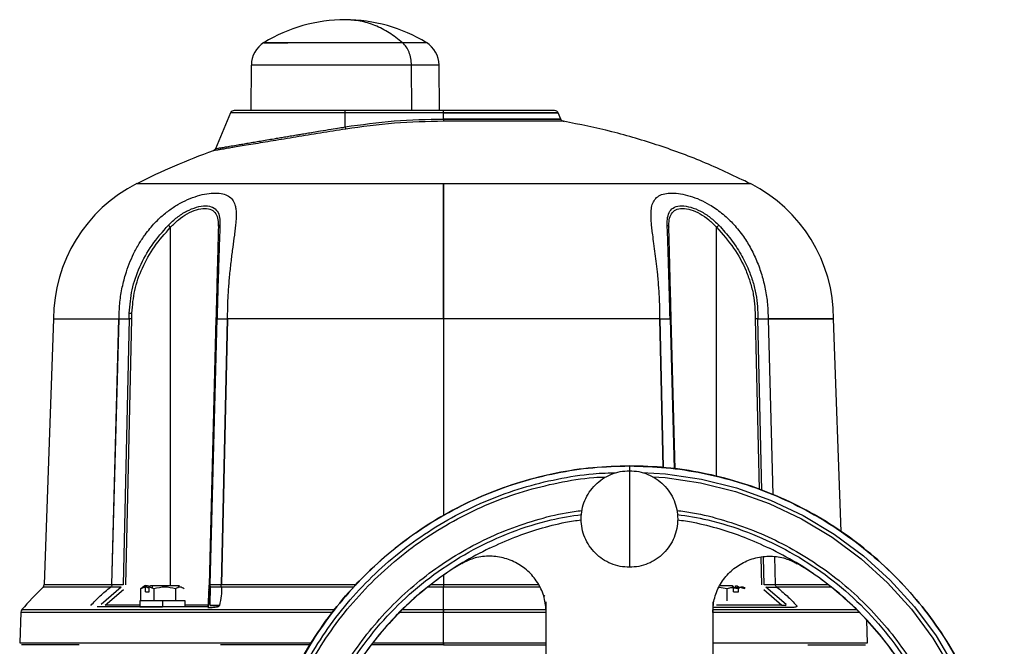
# Model space of a CAD drawing. Header units: millimetres. Extents: x 382 to 2568, y 89 to 1789.
# Tile 11 of 41: x 421 to 681, y 1203 to 1368. Entities that reach past the tile are written whole.
import ezdxf

# ---------------------------------------------------------------- set-up
doc = ezdxf.new("R2010")
doc.units = ezdxf.units.MM

msp = doc.modelspace()

# ---------------------------------------------------------------- linework, layer by layer
at = {"color": 7, "linetype": 'Continuous', "lineweight": 25}
for p, q in [((482.05, 1356.51), (481.94, 1344.47)), ((531.73, 1344.47), (531.63, 1356.51)), ((476.58, 1343.87), (472.57, 1334.42)), ((532.84, 1344.47), (506.84, 1344.47)), ((506.84, 1340.19), (506.84, 1343.86)), ((532.84, 1343.86), (506.84, 1343.86)), ((532.84, 1342.25), (532.84, 1343.86)), ((563.78, 1342.25), (563.1, 1343.87)), ((449.79, 1289.48), (449.79, 1291.05)), ((450.5, 1289.48), (450.5, 1291.04)), ((592.68, 1289.48), (592.64, 1291.05)), ((592.97, 1289.48), (592.93, 1291.04)), ((429.8, 1289.48), (427.35, 1219.37)), ((445.18, 1219.37), (447.08, 1289.48)), ((445.24, 1219.37), (447.14, 1289.48)), ((447.11, 1289.41), (447.11, 1289.46)), ((447.11, 1289.46), (447.13, 1289.46)), ((447.13, 1289.46), (447.11, 1289.41)), ((447.14, 1289.48), (449.79, 1289.48)), ((449.79, 1289.48), (448.16, 1219.32)), ((448.87, 1219.31), (450.5, 1289.48)), ((472.7, 1289.48), (470.87, 1219.31)), ((471.16, 1219.32), (473, 1289.48)), ((473, 1289.48), (475.65, 1289.48)), ((475.65, 1289.48), (474.08, 1219.37)), ((475.72, 1289.48), (474.16, 1219.37)), ((475.68, 1289.41), (475.66, 1289.46)), ((475.68, 1289.46), (475.66, 1289.46)), ((475.68, 1289.46), (475.68, 1289.41)), ((590, 1289.41), (590, 1289.46)), ((590.01, 1289.46), (590, 1289.41)), ((590.01, 1289.46), (590, 1289.46)), ((590.03, 1289.48), (592.68, 1289.48)), ((594.01, 1249.87), (592.97, 1289.48)), ((615.89, 1289.48), (618.53, 1289.48)), ((618.54, 1289.41), (619.79, 1243.17)), ((637.84, 1233.35), (635.88, 1289.48)), ((581.94, 1250.67), (581.94, 1250.7)), ((581.94, 1250.67), (581.94, 1249.09)), ((537.09, 1224.64), (539.58, 1226.11)), ((620.24, 1226.74), (620.44, 1219.37)), ((624.3, 1226.11), (626.79, 1224.64)), ((609, 1223.13), (609.2, 1223.29)), ((447.7, 1218.71), (442.34, 1214.09)), ((443.45, 1213.96), (448.24, 1218.09)), ((447.7, 1218.71), (444.89, 1218.71)), ((448.16, 1219.32), (445.24, 1219.32)), ((452.86, 1218.32), (454.11, 1218.73)), ((453.15, 1218.43), (452.86, 1218.32)), ((452.86, 1215.07), (452.86, 1218.32)), ((454.13, 1219.08), (453.11, 1218.49)), ((455.14, 1218.32), (454.06, 1218.74)), ((454.11, 1218.73), (454.58, 1219.07)), ((454.11, 1217.47), (454.11, 1218.73)), ((454.11, 1217.47), (455.06, 1217.47)), ((454.58, 1219.07), (454.97, 1219.07)), ((454.97, 1219.07), (454.97, 1218.57)), ((455.54, 1219.07), (455.06, 1218.73)), ((455.06, 1217.47), (455.06, 1218.73)), ((455.06, 1218.73), (456.31, 1218.32)), ((455.93, 1218.57), (455.93, 1219.07)), ((456.31, 1218.32), (456.31, 1215.07)), ((462.04, 1218.32), (462.04, 1215.07)), ((470.84, 1218.09), (470.73, 1213.96)), ((470.73, 1213.96), (470.83, 1217.74)), ((474.09, 1219.32), (471.16, 1219.32)), ((471.17, 1214.09), (471.29, 1218.71)), ((474.1, 1218.71), (471.29, 1218.71)), ((532.84, 1212.74), (532.84, 1218.69)), ((605.65, 1218.68), (607.76, 1218.32)), ((607.76, 1218.32), (609.43, 1218.73)), ((607.76, 1215.07), (607.76, 1218.32)), ((608.78, 1218.57), (610.07, 1218.57)), ((609.43, 1218.73), (609.07, 1219.07)), ((609.43, 1217.47), (609.43, 1218.73)), ((609.43, 1218.49), (610.53, 1218.32)), ((609.43, 1217.47), (610.71, 1217.47)), ((610.07, 1218.57), (610.07, 1219.07)), ((610.07, 1219.07), (610.36, 1219.07)), ((610.36, 1219.07), (610.71, 1218.73)), ((610.71, 1217.47), (610.71, 1218.73)), ((610.71, 1218.73), (612.39, 1218.32)), ((617.44, 1218.09), (622.23, 1213.96)), ((620.44, 1219.32), (617.51, 1219.32)), ((623.34, 1214.09), (617.98, 1218.71)), ((617.98, 1218.71), (620.79, 1218.71)), ((452.59, 1215.07), (452.59, 1213.47)), ((456.31, 1215.07), (452.86, 1215.07)), ((462.04, 1215.07), (456.31, 1215.07)), ((458.59, 1215.07), (458.59, 1213.47)), ((464.33, 1215.07), (462.04, 1215.07)), ((464.59, 1213.47), (464.59, 1215.07)), ((421.14, 1212.11), (420.86, 1203.98)), ((470.73, 1213.96), (470.82, 1213.8)), ((473.54, 1213.83), (471.13, 1213.83)), ((471.13, 1213.83), (473.54, 1213.83)), ((532.84, 1203.99), (532.84, 1212.1)), ((622.23, 1213.96), (604.96, 1213.96)), ((622.23, 1213.96), (623.08, 1213.8)), ((623.08, 1213.8), (622.23, 1213.96)), ((644.82, 1203.98), (644.61, 1209.92))]:
    msp.add_line(p, q, dxfattribs=at)
at = {"color": 8, "linetype": 'Continuous', "lineweight": 25}
for p, q in [((524.44, 1344.47), (524.37, 1356.51)), ((460.71, 1219.07), (460.71, 1313.68)), ((604.96, 1247.87), (604.96, 1313.68)), ((532.84, 1289.48), (532.84, 1237.55)), ((590.83, 1250.26), (589.96, 1289.48)), ((590.91, 1250.26), (590.03, 1289.48)), ((592.68, 1289.48), (593.72, 1249.91)), ((615.18, 1289.48), (616.22, 1244.45)), ((616.94, 1244.2), (615.89, 1289.48)), ((616.64, 1226.56), (616.81, 1219.31)), ((617.51, 1219.32), (617.35, 1226.55)), ((532.84, 1221.82), (532.84, 1219.37)), ((532.84, 1218.69), (528.72, 1218.69)), ((529.61, 1219.37), (532.84, 1219.37)), ((609.76, 1219.07), (610.02, 1218.82)), ((610.28, 1218.57), (610.53, 1218.32)), ((452.59, 1213.96), (443.45, 1213.96))]:
    msp.add_line(p, q, dxfattribs=at)
at = {"color": 8, "linetype": 'Continuous', "lineweight": 25, "flags": 128}
for points in [[(585.26, 1248.92), (591.49, 1248.62), (600.94, 1247.21), (610.22, 1244.89), (619.22, 1241.67), (627.86, 1237.58), (636.06, 1232.67), (643.74, 1226.97), (650.82, 1220.55), (657.24, 1213.47), (662.94, 1205.79), (667.85, 1197.59)], [(588.05, 1247.79), (591.39, 1247.63), (600.75, 1246.24), (609.93, 1243.94), (618.84, 1240.75), (627.39, 1236.7), (635.51, 1231.84), (643.11, 1226.2), (650.12, 1219.85), (656.47, 1212.84), (662.11, 1205.24), (666.97, 1197.12)]]:
    msp.add_lwpolyline(points, dxfattribs=at)
at = {"color": 7, "linetype": 'Continuous', "lineweight": 25}
for centre, radius, start, end in [((506.84, 1327.47), 41, 90.0235, 121.5492), ((506.84, 1327.47), 41, 58.4507, 90.0235), ((489.05, 1356.45), 7, 121.5506, 179.5217), ((524.63, 1356.45), 7, 0.5144, 58.4494), ((477.5, 1343.47), 1, 90, 157.0178), ((562.18, 1343.47), 1, 23.0194, 90), ((564.7, 1342.64), 1, 202.9831, 270), ((469.8, 1289.48), 40, 116.7611, 180), ((595.88, 1289.48), 40, 0, 63.2389), ((525.65, 1119.3), 140, 134.7671, 138.131), ((426.35, 1219.4), 1, 314.7325, 358.0021), ((422.14, 1212.07), 1, 138.1089, 178)]:
    msp.add_arc(centre, radius, start, end, dxfattribs=at)
for points in [[(522.01, 1362.41), (520.85, 1363.33), (518.52, 1365.17), (514.74, 1367.03), (510.83, 1368.25), (508.17, 1368.4), (506.84, 1368.47)], [(522.01, 1362.41), (520.96, 1362.41), (518.86, 1362.41), (515.1, 1362.41), (511.05, 1362.41), (506.84, 1362.41), (502.63, 1362.41), (498.58, 1362.41), (494.84, 1362.41), (491.57, 1362.41), (488.89, 1362.41), (486.89, 1362.41), (485.66, 1362.41), (485.25, 1362.41), (485.66, 1362.41), (486.9, 1362.41), (488.86, 1362.41), (490.73, 1362.41), (491.67, 1362.41)], [(524.37, 1356.51), (524.33, 1357.1), (524.27, 1358.28), (523.77, 1359.92), (523.03, 1361.37), (522.35, 1362.06), (522.01, 1362.41)], [(506.84, 1344.47), (504.92, 1344.47), (501.08, 1344.47), (495.54, 1344.47), (490.43, 1344.47), (485.96, 1344.47), (482.28, 1344.47), (479.57, 1344.47), (477.83, 1344.47), (477.61, 1344.47), (477.5, 1344.47)], [(506.84, 1343.86), (506.84, 1343.95), (506.84, 1344.12), (506.84, 1344.32), (506.84, 1344.45), (506.84, 1344.46), (506.84, 1344.47)], [(506.84, 1340.19), (511.15, 1340.79), (519.77, 1341.99), (528.48, 1342.17), (532.84, 1342.25)], [(562.18, 1344.47), (562.07, 1344.47), (561.85, 1344.47), (560.11, 1344.47), (557.39, 1344.47), (553.72, 1344.47), (549.24, 1344.47), (544.14, 1344.47), (538.6, 1344.47), (534.76, 1344.47), (532.84, 1344.47)], [(532.84, 1343.86), (532.84, 1343.95), (532.84, 1344.12), (532.84, 1344.32), (532.84, 1344.45), (532.84, 1344.46), (532.84, 1344.47)], [(532.84, 1343.86), (534.82, 1343.86), (538.78, 1343.86), (544.49, 1343.86), (549.76, 1343.86), (554.37, 1343.86), (558.16, 1343.86), (560.97, 1343.86), (562.71, 1343.86), (563.29, 1343.86), (562.71, 1343.86), (560.97, 1343.86), (558.16, 1343.86), (554.37, 1343.86), (549.76, 1343.86), (544.49, 1343.86), (538.78, 1343.86), (534.82, 1343.86), (532.84, 1343.86)], [(532.84, 1342.25), (532.84, 1342.18), (532.84, 1342.03), (532.84, 1341.86), (532.84, 1341.72), (532.84, 1341.68), (532.84, 1341.66)], [(532.84, 1342.25), (534.86, 1342.25), (538.91, 1342.25), (544.76, 1342.25), (550.14, 1342.25), (554.86, 1342.25), (558.73, 1342.25), (561.61, 1342.25), (563.38, 1342.25), (563.98, 1342.25), (563.38, 1342.25), (561.61, 1342.25), (558.73, 1342.25), (554.86, 1342.25), (550.14, 1342.25), (544.76, 1342.25), (538.91, 1342.25), (534.86, 1342.25), (532.84, 1342.25)], [(506.84, 1340.19), (506.85, 1340.11), (506.88, 1339.97), (506.92, 1339.79), (506.96, 1339.66), (506.97, 1339.62), (506.98, 1339.6)], [(532.84, 1341.66), (528.51, 1341.57), (519.84, 1341.4), (511.27, 1340.2), (506.98, 1339.6)], [(564.52, 1341.66), (564.41, 1341.66), (564.17, 1341.66), (562.29, 1341.66), (559.36, 1341.66), (555.39, 1341.66), (550.56, 1341.66), (545.04, 1341.66), (539.06, 1341.66), (534.91, 1341.66), (532.84, 1341.66)], [(613.89, 1325.19), (609.96, 1327.07), (602.11, 1330.83), (589.85, 1335.35), (577.33, 1339.1), (568.79, 1340.81), (564.52, 1341.66)], [(471.99, 1333.87), (468.56, 1332.58), (461.69, 1330), (455.09, 1326.79), (451.79, 1325.19)], [(532.84, 1325.19), (529.3, 1325.19), (522.23, 1325.19), (511.8, 1325.19), (501.73, 1325.19), (492.2, 1325.19), (483.36, 1325.19), (475.37, 1325.19), (468.35, 1325.19), (462.45, 1325.19), (457.74, 1325.19), (454.34, 1325.19), (452.19, 1325.19), (451.92, 1325.19), (451.79, 1325.19)], [(532.84, 1325.19), (532.84, 1324.3), (532.84, 1322.51), (532.84, 1319.02), (532.84, 1315.02), (532.84, 1310.51), (532.84, 1305.61), (532.84, 1300.41), (532.84, 1294.99), (532.84, 1291.32), (532.84, 1289.48)], [(613.89, 1325.19), (613.75, 1325.19), (613.49, 1325.19), (611.33, 1325.19), (607.94, 1325.19), (603.23, 1325.19), (597.32, 1325.19), (590.31, 1325.19), (582.32, 1325.19), (573.48, 1325.19), (563.94, 1325.19), (553.88, 1325.19), (543.45, 1325.19), (536.38, 1325.19), (532.84, 1325.19)], [(532.84, 1289.48), (532.84, 1291.32), (532.84, 1294.99), (532.84, 1300.41), (532.84, 1305.61), (532.84, 1310.51), (532.84, 1315.02), (532.84, 1319.02), (532.84, 1322.51), (532.84, 1324.3), (532.84, 1325.19)], [(429.8, 1289.48), (429.9, 1289.48), (430.09, 1289.48), (431.62, 1289.48), (434.05, 1289.48), (437.46, 1289.48), (441.73, 1289.48), (445.3, 1289.48), (447.08, 1289.48)], [(450.5, 1289.48), (450.43, 1289.48), (450.3, 1289.48), (450.11, 1289.48), (449.94, 1289.48), (449.84, 1289.48), (449.79, 1289.48)], [(473, 1289.48), (472.95, 1289.48), (472.87, 1289.48), (472.78, 1289.48), (472.72, 1289.48), (472.71, 1289.48), (472.7, 1289.48)], [(532.84, 1289.48), (529.48, 1289.48), (522.75, 1289.48), (512.76, 1289.48), (502.95, 1289.48), (493.45, 1289.48), (484.28, 1289.48), (478.57, 1289.48), (475.72, 1289.48)], [(589.96, 1289.48), (587.1, 1289.48), (581.4, 1289.48), (572.23, 1289.48), (562.73, 1289.48), (552.92, 1289.48), (542.93, 1289.48), (536.2, 1289.48), (532.84, 1289.48)], [(592.97, 1289.48), (592.97, 1289.48), (592.96, 1289.48), (592.9, 1289.48), (592.81, 1289.48), (592.72, 1289.48), (592.68, 1289.48)], [(615.89, 1289.48), (615.84, 1289.48), (615.74, 1289.48), (615.56, 1289.48), (615.38, 1289.48), (615.24, 1289.48), (615.18, 1289.48)], [(618.6, 1289.48), (620.38, 1289.48), (623.95, 1289.48), (628.22, 1289.48), (631.62, 1289.48), (634.07, 1289.48), (635.55, 1289.48), (636.04, 1289.48), (635.55, 1289.48), (634.07, 1289.48), (631.62, 1289.48), (628.22, 1289.48), (623.95, 1289.48), (620.38, 1289.48), (618.6, 1289.48)], [(581.94, 1052.65), (578.7, 1052.74), (572.22, 1052.92), (562.59, 1054.4), (553.15, 1056.75), (543.98, 1060.04), (535.18, 1064.2), (526.84, 1069.2), (519.02, 1075), (511.81, 1081.54), (505.27, 1088.75), (499.47, 1096.57), (494.47, 1104.92), (490.3, 1113.71), (487.03, 1122.88), (484.66, 1132.32), (483.23, 1141.95), (482.75, 1151.67), (483.23, 1161.39), (484.66, 1171.02), (487.03, 1180.46), (490.3, 1189.63), (494.47, 1198.43), (499.47, 1206.77), (505.27, 1214.59), (511.81, 1221.81), (519.02, 1228.34), (526.84, 1234.14), (535.18, 1239.14), (543.98, 1243.3), (553.15, 1246.59), (562.59, 1248.94), (572.22, 1250.42), (578.7, 1250.6), (581.94, 1250.7)], [(581.94, 1250.67), (578.7, 1250.58), (572.22, 1250.4), (562.59, 1248.91), (553.15, 1246.56), (543.99, 1243.28), (535.2, 1239.12), (526.85, 1234.12), (519.03, 1228.32), (511.82, 1221.79), (505.29, 1214.58), (499.49, 1206.76), (494.49, 1198.41), (490.33, 1189.62), (487.05, 1180.46), (484.69, 1171.02), (483.26, 1161.39), (482.78, 1151.67), (483.26, 1141.95), (484.69, 1132.33), (487.05, 1122.89), (490.33, 1113.72), (494.49, 1104.93), (499.49, 1096.58), (505.29, 1088.77), (511.82, 1081.55), (519.03, 1075.02), (526.85, 1069.22), (535.2, 1064.22), (543.99, 1060.06), (553.15, 1056.78), (562.59, 1054.43), (572.22, 1052.95), (578.7, 1052.76), (581.94, 1052.67)], [(581.94, 1223.92), (581.1, 1223.97), (579.44, 1224.06), (577.03, 1224.82), (574.81, 1226), (572.87, 1227.6), (571.27, 1229.54), (570.08, 1231.76), (569.35, 1234.17), (569.11, 1236.67), (569.35, 1239.17), (570.08, 1241.58), (571.27, 1243.8), (572.87, 1245.74), (574.81, 1247.34), (577.03, 1248.52), (579.44, 1249.28), (581.1, 1249.37), (581.94, 1249.42)], [(581.94, 1052.65), (585.18, 1052.74), (591.66, 1052.92), (601.29, 1054.4), (610.73, 1056.75), (619.9, 1060.04), (628.69, 1064.2), (637.04, 1069.2), (644.86, 1075), (652.07, 1081.54), (658.61, 1088.75), (664.41, 1096.57), (669.41, 1104.92), (673.57, 1113.71), (676.85, 1122.88), (679.22, 1132.32), (680.65, 1141.95), (681.12, 1151.67), (680.65, 1161.39), (679.22, 1171.02), (676.85, 1180.46), (673.57, 1189.63), (669.41, 1198.43), (664.41, 1206.77), (658.61, 1214.59), (652.07, 1221.81), (644.86, 1228.34), (637.04, 1234.14), (628.69, 1239.14), (619.9, 1243.3), (610.73, 1246.59), (601.29, 1248.94), (591.66, 1250.42), (585.18, 1250.6), (581.94, 1250.7)], [(581.94, 1250.67), (585.18, 1250.58), (591.66, 1250.4), (601.28, 1248.91), (610.72, 1246.56), (619.89, 1243.28), (628.68, 1239.12), (637.03, 1234.12), (644.85, 1228.32), (652.06, 1221.79), (658.59, 1214.58), (664.39, 1206.76), (669.39, 1198.41), (673.55, 1189.62), (676.83, 1180.46), (679.19, 1171.02), (680.62, 1161.39), (681.1, 1151.67), (680.62, 1141.95), (679.19, 1132.33), (676.83, 1122.89), (673.55, 1113.72), (669.39, 1104.93), (664.39, 1096.58), (658.59, 1088.77), (652.06, 1081.55), (644.85, 1075.02), (637.03, 1069.22), (628.68, 1064.22), (619.89, 1060.06), (610.72, 1056.78), (601.28, 1054.43), (591.66, 1052.95), (585.18, 1052.76), (581.94, 1052.67)], [(581.94, 1249.42), (582.77, 1249.37), (584.44, 1249.28), (586.85, 1248.52), (589.07, 1247.34), (591.01, 1245.74), (592.61, 1243.8), (593.79, 1241.58), (594.52, 1239.17), (594.77, 1236.67), (594.52, 1234.17), (593.79, 1231.76), (592.61, 1229.54), (591.01, 1227.6), (589.07, 1226), (586.85, 1224.82), (584.44, 1224.06), (582.77, 1223.97), (581.94, 1223.92)], [(581.94, 1249.42), (581.94, 1248.41), (581.94, 1246.4), (581.94, 1243.21), (581.94, 1239.96), (581.94, 1237.77), (581.94, 1236.67)], [(581.94, 1236.67), (581.94, 1235.57), (581.94, 1233.38), (581.94, 1230.13), (581.94, 1226.95), (581.94, 1224.93), (581.94, 1223.92)], [(544.96, 1228.95), (542.57, 1227.73), (537.81, 1225.29), (531.14, 1220.8), (524.88, 1215.75), (519.14, 1210.13), (513.95, 1204), (509.35, 1197.41), (505.39, 1190.41), (502.1, 1183.08), (499.51, 1175.47), (497.65, 1167.66), (496.52, 1159.7), (496.14, 1151.67), (496.52, 1143.64), (497.65, 1135.69), (499.51, 1127.87), (502.1, 1120.26), (505.39, 1112.93), (509.35, 1105.94), (513.95, 1099.34), (519.14, 1093.21), (524.88, 1087.59), (531.14, 1082.54), (537.81, 1078.06), (542.57, 1075.61), (544.96, 1074.39)], [(618.92, 1074.39), (621.31, 1075.61), (626.07, 1078.06), (632.74, 1082.54), (638.99, 1087.59), (644.74, 1093.21), (649.93, 1099.34), (654.53, 1105.94), (658.49, 1112.93), (661.78, 1120.26), (664.37, 1127.87), (666.23, 1135.69), (667.36, 1143.64), (667.74, 1151.67), (667.36, 1159.7), (666.23, 1167.66), (664.37, 1175.47), (661.78, 1183.08), (658.49, 1190.41), (654.53, 1197.41), (649.93, 1204), (644.74, 1210.13), (638.99, 1215.75), (632.74, 1220.8), (626.07, 1225.29), (621.31, 1227.73), (618.92, 1228.95)], [(539.58, 1226.11), (537.44, 1224.81), (533.14, 1222.23), (527.17, 1217.64), (521.59, 1212.6), (516.48, 1207.07), (511.87, 1201.12), (507.81, 1194.78), (504.31, 1188.12), (501.42, 1181.17), (499.14, 1174), (497.5, 1166.65), (496.51, 1159.19), (496.18, 1151.67), (496.51, 1144.15), (497.5, 1136.69), (499.14, 1129.35), (501.42, 1122.17), (504.31, 1115.23), (507.81, 1108.56), (511.87, 1102.23), (516.48, 1096.27), (521.59, 1090.75), (527.17, 1085.7), (533.14, 1081.12), (537.44, 1078.53), (539.58, 1077.23)], [(624.3, 1077.23), (626.44, 1078.53), (630.74, 1081.12), (636.71, 1085.7), (642.29, 1090.75), (647.4, 1096.27), (652.01, 1102.23), (656.07, 1108.56), (659.57, 1115.23), (662.46, 1122.17), (664.74, 1129.35), (666.38, 1136.69), (667.36, 1144.15), (667.69, 1151.67), (667.36, 1159.19), (666.38, 1166.65), (664.74, 1174), (662.46, 1181.17), (659.57, 1188.12), (656.07, 1194.78), (652.01, 1201.12), (647.4, 1207.07), (642.29, 1212.6), (636.71, 1217.64), (630.74, 1222.23), (626.44, 1224.81), (624.3, 1226.11)], [(462.6, 1219.07), (462.78, 1219.07), (463.15, 1219.07), (463.03, 1219.07), (462.41, 1219.07), (461.32, 1219.07), (459.91, 1219.07), (458.35, 1219.07), (456.79, 1219.07), (455.96, 1219.07), (455.54, 1219.07)], [(470.84, 1218.09), (470.84, 1218.15), (470.86, 1218.28), (470.95, 1218.45), (471.1, 1218.6), (471.23, 1218.67), (471.29, 1218.71)], [(470.87, 1219.31), (470.87, 1219.31), (470.88, 1219.31), (470.94, 1219.31), (471.03, 1219.32), (471.12, 1219.32), (471.16, 1219.32)], [(532.84, 1219.37), (532.84, 1219.31), (532.84, 1219.18), (532.84, 1219), (532.84, 1218.83), (532.84, 1218.74), (532.84, 1218.69)], [(458.59, 1215.07), (457.81, 1215.07), (456.23, 1215.07), (454.25, 1215.07), (452.86, 1215.07), (452.68, 1215.07), (452.59, 1215.07)], [(464.59, 1215.07), (464.5, 1215.07), (464.32, 1215.07), (462.94, 1215.07), (460.95, 1215.07), (459.38, 1215.07), (458.59, 1215.07)], [(470.78, 1213.47), (467.95, 1213.47), (462.27, 1213.47), (454.56, 1213.47), (447.45, 1213.47), (443.38, 1213.47), (441.34, 1213.47)], [(452.59, 1213.47), (452.68, 1213.47), (452.86, 1213.47), (454.25, 1213.47), (456.23, 1213.47), (457.81, 1213.47), (458.59, 1213.47)], [(532.84, 1212.1), (532.84, 1212.22), (532.84, 1212.45), (532.84, 1212.64), (532.84, 1212.74)], [(532.84, 1212.74), (532.84, 1212.64), (532.84, 1212.45), (532.84, 1212.22), (532.84, 1212.1)], [(623.34, 1214.09), (623.3, 1214.05), (623.23, 1213.97), (623.13, 1213.85), (623.08, 1213.8)], [(559.94, 1171.67), (559.94, 1176.17), (559.94, 1185.17), (559.94, 1198.63), (559.94, 1207.55), (559.94, 1212.01)], [(603.94, 1212.01), (603.94, 1207.55), (603.94, 1198.63), (603.94, 1185.17), (603.94, 1176.17), (603.94, 1171.67)], [(532.84, 1203.99), (532.84, 1203.95), (532.84, 1203.89), (532.84, 1203.79), (532.84, 1203.7), (532.84, 1203.62), (532.84, 1203.56), (532.84, 1203.51), (532.84, 1203.48), (532.84, 1203.47), (532.84, 1203.47)], [(532.84, 1203.47), (532.84, 1203.47), (532.84, 1203.48), (532.84, 1203.51), (532.84, 1203.56), (532.84, 1203.62), (532.84, 1203.7), (532.84, 1203.79), (532.84, 1203.89), (532.84, 1203.95), (532.84, 1203.99)]]:
    msp.add_open_spline(points, degree=3, dxfattribs=at)
at = {"color": 8, "linetype": 'Continuous', "lineweight": 25}
for points in [[(528.29, 1362.41), (528.21, 1362.41), (528.05, 1362.41), (526.77, 1362.41), (524.82, 1362.41), (522.95, 1362.41), (522.01, 1362.41)], [(524.37, 1356.51), (523.16, 1356.51), (520.73, 1356.51), (516.38, 1356.51), (511.71, 1356.51), (506.84, 1356.51), (501.97, 1356.51), (497.29, 1356.51), (492.98, 1356.51), (489.2, 1356.51), (486.09, 1356.51), (483.8, 1356.51), (482.33, 1356.51), (482.14, 1356.51), (482.05, 1356.51)], [(531.63, 1356.51), (531.54, 1356.51), (531.35, 1356.51), (529.87, 1356.51), (527.62, 1356.51), (525.45, 1356.51), (524.37, 1356.51)], [(506.84, 1343.86), (504.86, 1343.86), (500.9, 1343.86), (495.19, 1343.86), (489.92, 1343.86), (485.31, 1343.86), (481.51, 1343.86), (478.72, 1343.86), (476.92, 1343.86), (476.69, 1343.86), (476.58, 1343.86)]]:
    msp.add_open_spline(points, degree=3, dxfattribs=at)
at = {"color": 7, "linetype": 'Continuous', "lineweight": 25}
for points, knots in [([(506.98, 1339.6), (504.75, 1339.24), (500.3, 1338.53), (493.77, 1337.47), (488.72, 1336.64), (485.02, 1336.04), (482.45, 1335.61), (480.11, 1335.23), (478.02, 1334.88), (476.2, 1334.58), (474.69, 1334.33), (473.5, 1334.13), (472.64, 1333.98), (472.09, 1333.89), (472.03, 1333.88), (471.99, 1333.87)], [0, 0, 0, 0, 0.125386, 0.250221, 0.375208, 0.437522, 0.499819, 0.562438, 0.625062, 0.687482, 0.749924, 0.812331, 0.874763, 0.937376, 1, 1, 1, 1]), ([(472.58, 1334.43), (472.54, 1334.36), (472.48, 1334.24), (472.35, 1334.08), (472.18, 1333.96), (472.06, 1333.9), (471.99, 1333.87)], [0, 0, 0, 0, 0.247325, 0.5, 0.752675, 1, 1, 1, 1]), ([(447.11, 1289.46), (447.14, 1290.79), (447.21, 1293.45), (447.81, 1297.38), (448.68, 1300.92), (449.75, 1304), (450.95, 1306.74), (452.34, 1309.3), (453.81, 1311.53), (455.22, 1313.34), (456.53, 1314.82), (458.17, 1316.45), (460.18, 1318.11), (462.65, 1319.75), (465.22, 1321.06), (467.85, 1322.02), (470.35, 1322.59), (472.62, 1322.77), (474.55, 1322.57), (476.08, 1321.99), (477.15, 1321.02), (477.71, 1319.85), (477.96, 1318.63), (478.06, 1317.44), (478.04, 1316.14), (477.94, 1314.74), (477.78, 1313.26), (477.52, 1311.18), (477.14, 1308.41), (476.67, 1304.89), (476.26, 1301.18), (475.94, 1297.33), (475.73, 1293.43), (475.7, 1290.78), (475.68, 1289.46)], [0, 0, 0, 0, 0.041984, 0.084172, 0.125221, 0.157537, 0.187612, 0.220211, 0.250096, 0.272266, 0.293092, 0.312635, 0.345238, 0.375195, 0.406559, 0.437998, 0.469253, 0.500673, 0.531991, 0.563241, 0.594507, 0.625813, 0.645555, 0.666396, 0.688508, 0.70808, 0.72894, 0.751149, 0.791299, 0.832956, 0.875522, 0.916301, 0.958233, 1, 1, 1, 1]), ([(590, 1289.46), (589.98, 1290.79), (589.95, 1293.45), (589.74, 1297.38), (589.44, 1300.92), (589.11, 1304), (588.76, 1306.74), (588.42, 1309.3), (588.11, 1311.53), (587.88, 1313.34), (587.73, 1314.82), (587.62, 1316.45), (587.63, 1318.11), (587.92, 1319.75), (588.56, 1321.06), (589.65, 1322.02), (591.2, 1322.59), (593.15, 1322.77), (595.42, 1322.57), (597.93, 1321.99), (600.55, 1321.02), (602.83, 1319.85), (604.73, 1318.63), (606.33, 1317.44), (607.82, 1316.14), (609.22, 1314.74), (610.53, 1313.26), (612.13, 1311.18), (613.89, 1308.41), (615.6, 1304.89), (616.93, 1301.18), (617.88, 1297.33), (618.47, 1293.43), (618.53, 1290.78), (618.57, 1289.46)], [0, 0, 0, 0, 0.0419839, 0.084172, 0.1252213, 0.1575368, 0.1876125, 0.2202109, 0.2500956, 0.272266, 0.2930923, 0.312635, 0.3452381, 0.375195, 0.4065587, 0.4379984, 0.4692531, 0.5006734, 0.5319909, 0.5632412, 0.5945075, 0.6258131, 0.645555, 0.6663955, 0.6885081, 0.7080802, 0.7289404, 0.7511485, 0.7912993, 0.8329564, 0.8755225, 0.9163011, 0.9582327, 1, 1, 1, 1]), ([(460.14, 1314.23), (460.88, 1314.94), (462.37, 1316.37), (464.95, 1318), (467.6, 1319.08), (470.03, 1319.46), (471.94, 1319.07), (473.15, 1317.99), (473.75, 1316.36), (473.76, 1314.94), (473.76, 1314.23)], [0, 0, 0, 0, 0.1257037, 0.2508702, 0.3759358, 0.5007342, 0.6252501, 0.7501209, 0.8751755, 1, 1, 1, 1]), ([(591.92, 1314.23), (591.92, 1314.94), (591.93, 1316.37), (592.53, 1318), (593.76, 1319.08), (595.67, 1319.46), (598.11, 1319.07), (600.75, 1317.99), (603.32, 1316.36), (604.8, 1314.94), (605.54, 1314.23)], [0, 0, 0, 0, 0.125704, 0.25087, 0.375936, 0.500734, 0.62525, 0.750121, 0.875175, 1, 1, 1, 1]), ([(460.71, 1313.68), (461.39, 1314.37), (462.73, 1315.74), (465.1, 1317.34), (467.55, 1318.42), (469.82, 1318.79), (471.61, 1318.41), (472.75, 1317.33), (473.31, 1315.73), (473.33, 1314.36), (473.34, 1313.68)], [0, 0, 0, 0, 0.125728, 0.250906, 0.375974, 0.50076, 0.625244, 0.750105, 0.875167, 1, 1, 1, 1]), ([(592.34, 1313.68), (592.35, 1314.37), (592.37, 1315.74), (592.94, 1317.34), (594.08, 1318.42), (595.88, 1318.79), (598.15, 1318.41), (600.6, 1317.33), (602.96, 1315.73), (604.3, 1314.36), (604.96, 1313.68)], [0, 0, 0, 0, 0.125728, 0.250906, 0.375974, 0.50076, 0.625244, 0.750105, 0.875167, 1, 1, 1, 1]), ([(449.79, 1291.05), (449.97, 1293.11), (450.32, 1297.29), (452.47, 1303.35), (455.67, 1309.15), (458.63, 1312.52), (460.14, 1314.23)], [0, 0, 0, 0, 0.238522, 0.483324, 0.737239, 1, 1, 1, 1]), ([(450.5, 1291.04), (450.67, 1293.05), (451.02, 1297.13), (453.14, 1303.06), (456.31, 1308.73), (459.23, 1312.01), (460.71, 1313.68)], [0, 0, 0, 0, 0.237637, 0.482598, 0.736633, 1, 1, 1, 1]), ([(460.14, 1314.23), (460.17, 1314.2), (460.24, 1314.13), (460.39, 1313.99), (460.55, 1313.84), (460.66, 1313.73), (460.71, 1313.68)], [0, 0, 0, 0, 0.246545, 0.5, 0.753455, 1, 1, 1, 1]), ([(473.34, 1313.68), (473.29, 1311.9), (473.2, 1308.41), (473.07, 1303.3), (472.96, 1299.08), (472.85, 1294.87), (472.76, 1291.63), (472.7, 1289.48)], [0, 0, 0, 0, 0.263458, 0.517313, 0.640673, 0.762336, 1, 1, 1, 1]), ([(473.76, 1314.23), (473.72, 1313.02), (473.63, 1310.63), (473.5, 1306.67), (473.37, 1302.86), (473.27, 1299.29), (473.14, 1294.98), (473.06, 1291.67), (473, 1289.48)], [0, 0, 0, 0, 0.1775351, 0.3492808, 0.5167782, 0.6405039, 0.7619766, 1, 1, 1, 1]), ([(473.76, 1314.23), (473.7, 1314.2), (473.58, 1314.13), (473.45, 1313.99), (473.36, 1313.84), (473.34, 1313.73), (473.34, 1313.68)], [0, 0, 0, 0, 0.246545, 0.5, 0.753455, 1, 1, 1, 1]), ([(592.64, 1291.05), (592.58, 1293.11), (592.47, 1297.29), (592.29, 1303.35), (592.1, 1309.15), (591.98, 1312.52), (591.92, 1314.23)], [0, 0, 0, 0, 0.238522, 0.483324, 0.737239, 1, 1, 1, 1]), ([(591.92, 1314.23), (591.98, 1314.2), (592.1, 1314.13), (592.23, 1313.99), (592.32, 1313.84), (592.33, 1313.73), (592.34, 1313.68)], [0, 0, 0, 0, 0.2465446, 0.5, 0.7534554, 1, 1, 1, 1]), ([(592.93, 1291.04), (592.88, 1293.05), (592.77, 1297.13), (592.62, 1303.06), (592.47, 1308.73), (592.38, 1312.01), (592.34, 1313.68)], [0, 0, 0, 0, 0.237637, 0.482598, 0.736633, 1, 1, 1, 1]), ([(605.54, 1314.23), (605.51, 1314.2), (605.43, 1314.13), (605.29, 1313.99), (605.13, 1313.84), (605.02, 1313.73), (604.96, 1313.68)], [0, 0, 0, 0, 0.246545, 0.5, 0.753455, 1, 1, 1, 1]), ([(604.96, 1313.68), (606.54, 1311.9), (609.62, 1308.41), (612.38, 1303.3), (613.91, 1299.08), (615, 1294.87), (615.11, 1291.63), (615.18, 1289.48)], [0, 0, 0, 0, 0.2634585, 0.5173128, 0.640673, 0.7623364, 1, 1, 1, 1]), ([(605.54, 1314.23), (606.63, 1313.02), (608.78, 1310.63), (611.41, 1306.67), (613.32, 1302.86), (614.6, 1299.29), (615.7, 1294.98), (615.81, 1291.67), (615.89, 1289.48)], [0, 0, 0, 0, 0.1775351, 0.3492808, 0.5167782, 0.6405039, 0.7619766, 1, 1, 1, 1]), ([(449.79, 1291.05), (449.84, 1291.05), (449.94, 1291.05), (450.11, 1291.04), (450.3, 1291.04), (450.43, 1291.04), (450.5, 1291.04)], [0, 0, 0, 0, 0.247577, 0.5, 0.752423, 1, 1, 1, 1]), ([(592.64, 1291.05), (592.68, 1291.05), (592.77, 1291.05), (592.86, 1291.04), (592.92, 1291.04), (592.93, 1291.04), (592.93, 1291.04)], [0, 0, 0, 0, 0.247577, 0.5, 0.752423, 1, 1, 1, 1]), ([(447.11, 1289.41), (447.11, 1289.43), (447.1, 1289.45), (447.09, 1289.47), (447.09, 1289.48), (447.08, 1289.48), (447.08, 1289.48)], [0, 0, 0, 0, 0.647567, 0.8504626, 0.9294357, 1, 1, 1, 1]), ([(447.14, 1289.48), (447.14, 1289.48), (447.14, 1289.47), (447.13, 1289.47), (447.13, 1289.46), (447.13, 1289.46)], [0, 0, 0, 0, 0.197524, 0.419994, 1, 1, 1, 1]), ([(475.65, 1289.48), (475.65, 1289.48), (475.65, 1289.47), (475.66, 1289.47), (475.66, 1289.46), (475.66, 1289.46)], [0, 0, 0, 0, 0.197604, 0.420112, 1, 1, 1, 1]), ([(475.72, 1289.48), (475.72, 1289.48), (475.72, 1289.48), (475.71, 1289.47), (475.69, 1289.45), (475.69, 1289.43), (475.68, 1289.41)], [0, 0, 0, 0, 0.070546, 0.1495, 0.352374, 1, 1, 1, 1]), ([(590, 1289.41), (589.99, 1289.43), (589.99, 1289.45), (589.97, 1289.47), (589.96, 1289.48), (589.96, 1289.48), (589.96, 1289.48)], [0, 0, 0, 0, 0.647567, 0.8504626, 0.9294357, 1, 1, 1, 1]), ([(590.01, 1289.46), (590.02, 1289.46), (590.02, 1289.47), (590.03, 1289.47), (590.03, 1289.48), (590.03, 1289.48)], [0, 0, 0, 0, 0.580006, 0.8024757, 1, 1, 1, 1]), ([(594.57, 1237.87), (597.27, 1237.46), (603.6, 1236.48), (613.21, 1233.35), (623.25, 1228.8), (632.62, 1222.98), (641.2, 1216.04), (648.82, 1208.07), (655.39, 1199.2), (660.79, 1189.58), (664.93, 1179.35), (667.76, 1168.69), (669.21, 1157.75), (669.29, 1146.72), (667.97, 1135.77), (665.28, 1125.07), (661.27, 1114.79), (656, 1105.1), (649.55, 1096.15), (642.03, 1088.08), (633.55, 1081.03), (624.25, 1075.09), (614.27, 1070.38), (603.78, 1066.95), (592.95, 1064.88), (581.94, 1064.18), (570.93, 1064.88), (560.09, 1066.95), (549.61, 1070.38), (539.63, 1075.09), (530.33, 1081.03), (521.85, 1088.08), (514.33, 1096.15), (507.88, 1105.1), (502.6, 1114.79), (498.59, 1125.07), (495.91, 1135.77), (494.59, 1146.72), (494.66, 1157.75), (496.12, 1168.69), (498.95, 1179.35), (503.09, 1189.58), (508.49, 1199.2), (515.05, 1208.07), (522.68, 1216.04), (531.25, 1222.98), (540.63, 1228.8), (550.67, 1233.35), (560.28, 1236.48), (566.61, 1237.46), (569.31, 1237.87)], [0, 0, 0, 0, 0.01566, 0.036719, 0.057777, 0.078835, 0.099893, 0.120952, 0.14201, 0.163068, 0.184126, 0.205185, 0.226243, 0.247301, 0.268359, 0.289418, 0.310476, 0.331534, 0.352592, 0.373651, 0.394709, 0.415767, 0.436825, 0.457884, 0.478942, 0.5, 0.521058, 0.542116, 0.563175, 0.584233, 0.605291, 0.626349, 0.647408, 0.668466, 0.689524, 0.710582, 0.731641, 0.752699, 0.773757, 0.794815, 0.815874, 0.836932, 0.85799, 0.879048, 0.900107, 0.921165, 0.942223, 0.963281, 0.98434, 1, 1, 1, 1]), ([(544.96, 1228.95), (547.17, 1229.96), (551.43, 1231.92), (558.17, 1234.16), (564.05, 1235.71), (567.82, 1236.27), (569.21, 1236.47)], [0, 0, 0, 0, 0.2863033, 0.5526846, 0.8351179, 1, 1, 1, 1]), ([(594.67, 1236.47), (596.05, 1236.27), (599.81, 1235.71), (605.69, 1234.17), (612.43, 1231.93), (616.71, 1229.96), (618.92, 1228.95)], [0, 0, 0, 0, 0.164312, 0.446125, 0.713067, 1, 1, 1, 1]), ([(559.94, 1212.01), (559.84, 1213.33), (559.63, 1215.96), (558.01, 1219.61), (555.56, 1222.73), (552.35, 1225.1), (548.62, 1226.58), (544.64, 1227.02), (540.82, 1226.49), (538.63, 1225.39), (537.63, 1224.88)], [0, 0, 0, 0, 0.127745, 0.255146, 0.382314, 0.509468, 0.636871, 0.764303, 0.891646, 1, 1, 1, 1]), ([(603.94, 1212.01), (604.04, 1213.32), (604.25, 1215.95), (605.86, 1219.6), (608.32, 1222.72), (611.52, 1225.09), (615.25, 1226.57), (619.22, 1227.02), (623.04, 1226.5), (625.24, 1225.39), (626.25, 1224.88)], [0, 0, 0, 0, 0.1271421, 0.254532, 0.381986, 0.5093233, 0.6363674, 0.7635557, 0.8909923, 1, 1, 1, 1]), ([(617.83, 1226.8), (618.47, 1226.83), (620.42, 1226.91), (623.56, 1226.33), (625.76, 1225.17), (626.8, 1224.63)], [0, 0, 0, 0, 0.2064239, 0.6256694, 1, 1, 1, 1]), ([(439.62, 1213.84), (440.43, 1214.7), (442.05, 1216.41), (443.89, 1217.93), (444.81, 1218.69)], [0, 0, 0, 0, 0.499814, 1, 1, 1, 1]), ([(445.24, 1219.32), (445.2, 1219.19), (445.13, 1218.96), (444.96, 1218.78), (444.89, 1218.71)], [0, 0, 0, 0, 0.554548, 1, 1, 1, 1]), ([(454.58, 1219.07), (454.37, 1219.07), (454.09, 1219.07), (454.16, 1219.07), (454.18, 1219.07)], [0, 0, 0, 0, 0.756613, 1, 1, 1, 1]), ([(454.64, 1218.57), (454.63, 1218.57), (454.56, 1218.57), (454.79, 1218.57), (454.97, 1218.57)], [0, 0, 0, 0, 0.21954, 1, 1, 1, 1]), ([(456.31, 1218.32), (457.27, 1218.54), (459.18, 1218.99), (461.09, 1218.54), (462.04, 1218.32)], [0, 0, 0, 0, 0.500933, 1, 1, 1, 1]), ([(462.04, 1218.32), (462.42, 1218.54), (463.19, 1218.99), (463.95, 1218.54), (464.33, 1218.32)], [0, 0, 0, 0, 0.500933, 1, 1, 1, 1]), ([(470.87, 1219.31), (470.86, 1219.2), (470.86, 1218.97), (470.85, 1218.53), (470.84, 1218.27), (470.84, 1218.09)], [0, 0, 0, 0, 0.23653, 0.479449, 1, 1, 1, 1]), ([(471.29, 1218.71), (471.25, 1218.79), (471.2, 1218.91), (471.16, 1219.14), (471.16, 1219.26), (471.16, 1219.32)], [0, 0, 0, 0, 0.564085, 0.793236, 1, 1, 1, 1]), ([(474.18, 1218.69), (474.19, 1217.93), (474.23, 1216.41), (473.82, 1214.7), (473.62, 1213.84)], [0, 0, 0, 0, 0.499821, 1, 1, 1, 1]), ([(474.1, 1218.71), (474.11, 1218.78), (474.12, 1218.96), (474.1, 1219.19), (474.09, 1219.32)], [0, 0, 0, 0, 0.445452, 1, 1, 1, 1]), ([(609.07, 1219.07), (608.59, 1219.07), (607.62, 1219.07), (606.44, 1219.07), (605.89, 1219.07), (605.81, 1219.07)], [0, 0, 0, 0, 0.462469, 0.924938, 1, 1, 1, 1]), ([(610.07, 1218.57), (610.33, 1218.57), (610.85, 1218.57), (611.14, 1218.57), (611.07, 1218.57), (611.06, 1218.57)], [0, 0, 0, 0, 0.469732, 0.939464, 1, 1, 1, 1]), ([(610.62, 1218.36), (610.98, 1218.57), (611.61, 1218.95), (612.25, 1218.59), (612.53, 1218.43)], [0, 0, 0, 0, 0.553048, 1, 1, 1, 1]), ([(620.79, 1218.71), (620.71, 1218.78), (620.55, 1218.96), (620.48, 1219.19), (620.44, 1219.32)], [0, 0, 0, 0, 0.4454518, 1, 1, 1, 1]), ([(620.86, 1218.69), (621.78, 1217.93), (623.63, 1216.41), (625.25, 1214.7), (626.06, 1213.84)], [0, 0, 0, 0, 0.4998207, 1, 1, 1, 1]), ([(559.22, 1216.56), (559.25, 1216.49), (559.34, 1216.32), (559.39, 1216.33), (559.43, 1216.34)], [0, 0, 0, 0, 0.393825, 1, 1, 1, 1]), ([(559.45, 1216.33), (559.49, 1216.36), (559.54, 1216.4), (559.57, 1216.58), (559.57, 1216.6)], [0, 0, 0, 0, 0.902714, 1, 1, 1, 1]), ([(559.94, 1212.01), (559.94, 1212.27), (559.94, 1212.79), (559.94, 1214.11), (559.94, 1214.77)], [0, 0, 0, 0, 0.50053, 1, 1, 1, 1]), ([(603.94, 1214.77), (603.94, 1214.11), (603.94, 1212.79), (603.94, 1212.27), (603.94, 1212.01)], [0, 0, 0, 0, 0.500563, 1, 1, 1, 1]), ([(470.41, 1213.51), (470.41, 1213.51), (470.48, 1213.52), (470.58, 1213.61), (470.7, 1213.76), (470.72, 1213.89), (470.73, 1213.96)], [0, 0, 0, 0, 0.013483, 0.342322, 0.671161, 1, 1, 1, 1]), ([(470.57, 1213.31), (471.07, 1213.31), (471.82, 1213.32), (472.74, 1213.43), (473.2, 1213.54), (473.41, 1213.64), (473.51, 1213.7), (473.59, 1213.77), (473.61, 1213.82), (473.62, 1213.84)], [0, 0, 0, 0, 0.498501, 0.748482, 0.873608, 0.91279, 0.944941, 0.972701, 1, 1, 1, 1]), ([(624.65, 1213.31), (622.6, 1213.31), (618.5, 1213.31), (611.55, 1213.31), (606.43, 1213.31), (603.94, 1213.31)], [0, 0, 0, 0, 0.339613, 0.679225, 1, 1, 1, 1]), ([(626.06, 1213.84), (626.08, 1213.82), (626.12, 1213.77), (626.15, 1213.7), (626.15, 1213.64), (626.12, 1213.54), (625.95, 1213.43), (625.47, 1213.32), (624.98, 1213.31), (624.65, 1213.31)], [0, 0, 0, 0, 0.0270686, 0.0545614, 0.0863226, 0.1249504, 0.2497142, 0.4997495, 1, 1, 1, 1]), ([(436.58, 1203.47), (435.88, 1203.47), (433.27, 1203.47), (429.72, 1203.47), (425.97, 1203.47), (423.34, 1203.47), (421.67, 1203.47), (421.46, 1203.47), (421.36, 1203.47)], [0, 0, 0, 0, 0.068084, 0.254467, 0.44085, 0.627234, 0.813617, 1, 1, 1, 1]), ([(497.68, 1203.47), (495.16, 1203.47), (489.19, 1203.47), (481.22, 1203.47), (476.02, 1203.47), (473.92, 1203.47)], [0, 0, 0, 0, 0.3024355, 0.7179025, 1, 1, 1, 1]), ([(532.84, 1203.47), (529.19, 1203.47), (522.81, 1203.47), (516.52, 1203.47), (513.83, 1203.47)], [0, 0, 0, 0, 0.572608, 1, 1, 1, 1]), ([(532.84, 1203.47), (536.48, 1203.47), (543.78, 1203.47), (552.86, 1203.47), (558.16, 1203.47), (559.94, 1203.47)], [0, 0, 0, 0, 0.399328, 0.798656, 1, 1, 1, 1]), ([(629.1, 1203.47), (629.8, 1203.47), (632.41, 1203.47), (635.96, 1203.47), (639.71, 1203.47), (642.34, 1203.47), (644.01, 1203.47), (644.22, 1203.47), (644.32, 1203.47)], [0, 0, 0, 0, 0.068084, 0.254467, 0.44085, 0.627234, 0.813617, 1, 1, 1, 1])]:
    msp.add_open_spline(points, degree=3, knots=knots, dxfattribs=at)
at = {"color": 8, "linetype": 'Continuous', "lineweight": 25}
for points, knots in [([(472.58, 1334.43), (472.7, 1334.45), (472.88, 1334.48), (474.03, 1334.68), (475.2, 1334.87), (476.68, 1335.13), (478.25, 1335.39), (479.8, 1335.66), (481.25, 1335.91), (482.8, 1336.17), (484.44, 1336.45), (486.18, 1336.74), (487.85, 1337.02), (489.4, 1337.28), (490.83, 1337.52), (492.36, 1337.78), (493.84, 1338.03), (495.29, 1338.27), (496.76, 1338.52), (498.46, 1338.8), (500.61, 1339.16), (502.93, 1339.54), (505.12, 1339.9), (506.34, 1340.1), (506.84, 1340.19)], [0, 0, 0, 0, 0.122884, 0.185728, 0.249129, 0.310812, 0.374049, 0.41475, 0.456529, 0.49937, 0.539313, 0.580884, 0.624058, 0.653033, 0.683576, 0.71567, 0.749298, 0.774526, 0.80381, 0.837108, 0.874377, 0.929467, 0.971282, 1, 1, 1, 1]), ([(581.94, 1054.26), (578.75, 1054.35), (572.38, 1054.53), (562.9, 1055.99), (553.62, 1058.3), (544.6, 1061.53), (535.94, 1065.62), (527.73, 1070.54), (520.04, 1076.25), (512.95, 1082.68), (506.52, 1089.77), (500.81, 1097.46), (495.89, 1105.68), (491.79, 1114.33), (488.57, 1123.35), (486.24, 1132.64), (484.84, 1142.11), (484.37, 1151.67), (484.84, 1161.23), (486.24, 1170.71), (488.57, 1179.99), (491.79, 1189.01), (495.89, 1197.67), (500.81, 1205.88), (506.52, 1213.57), (512.95, 1220.66), (520.04, 1227.1), (527.73, 1232.8), (535.94, 1237.72), (544.6, 1241.81), (553.62, 1245.05), (562.9, 1247.34), (571.27, 1248.68), (576.54, 1248.86), (578.62, 1248.92)], [0, 0, 0, 0, 0.031593, 0.063187, 0.09478, 0.126374, 0.157967, 0.18956, 0.221154, 0.252747, 0.284341, 0.315934, 0.347528, 0.379121, 0.410714, 0.442308, 0.473901, 0.505495, 0.537088, 0.568681, 0.600275, 0.631868, 0.663462, 0.695055, 0.726649, 0.758242, 0.789835, 0.821429, 0.853022, 0.884616, 0.916209, 0.947802, 0.979396, 1, 1, 1, 1]), ([(581.94, 1055.25), (578.78, 1055.34), (572.47, 1055.52), (563.1, 1056.96), (553.91, 1059.25), (544.98, 1062.45), (536.41, 1066.5), (528.29, 1071.37), (520.67, 1077.02), (513.65, 1083.38), (507.29, 1090.41), (501.64, 1098.02), (496.77, 1106.15), (492.72, 1114.71), (489.52, 1123.64), (487.22, 1132.83), (485.83, 1142.21), (485.37, 1151.67), (485.83, 1161.14), (487.22, 1170.51), (489.52, 1179.7), (492.72, 1188.63), (496.77, 1197.2), (501.64, 1205.32), (507.29, 1212.94), (513.65, 1219.96), (520.67, 1226.32), (528.29, 1231.97), (536.41, 1236.84), (544.98, 1240.89), (553.9, 1244.1), (563.1, 1246.35), (570.45, 1247.59), (574.71, 1247.75), (575.82, 1247.79)], [0, 0, 0, 0, 0.031895, 0.06379, 0.095685, 0.12758, 0.159475, 0.19137, 0.223265, 0.25516, 0.287055, 0.31895, 0.350845, 0.38274, 0.414635, 0.44653, 0.478425, 0.51032, 0.542215, 0.57411, 0.606005, 0.6379, 0.669795, 0.70169, 0.733585, 0.76548, 0.797375, 0.82927, 0.861165, 0.893059, 0.924954, 0.956849, 0.988744, 1, 1, 1, 1]), ([(594.47, 1238.93), (595.86, 1238.75), (600.02, 1238.21), (606.82, 1236.45), (614.77, 1233.74), (622.42, 1230.24), (629.71, 1226.03), (636.56, 1221.16), (642.92, 1215.65), (648.73, 1209.56), (653.93, 1202.95), (658.48, 1195.87), (662.33, 1188.4), (665.46, 1180.59), (667.83, 1172.52), (669.42, 1164.26), (670.22, 1155.89), (670.22, 1147.47), (669.43, 1139.1), (667.83, 1130.84), (665.47, 1122.77), (662.34, 1114.96), (658.49, 1107.48), (653.94, 1100.41), (648.74, 1093.8), (642.94, 1087.71), (636.58, 1082.2), (629.73, 1077.32), (622.44, 1073.11), (614.79, 1069.62), (606.84, 1066.87), (598.67, 1064.88), (590.34, 1063.69), (581.94, 1063.29), (573.54, 1063.69), (565.21, 1064.88), (557.04, 1066.87), (549.09, 1069.62), (541.44, 1073.11), (534.15, 1077.32), (527.3, 1082.2), (520.94, 1087.71), (515.14, 1093.8), (509.94, 1100.41), (505.39, 1107.48), (501.54, 1114.96), (498.41, 1122.77), (496.04, 1130.84), (494.45, 1139.1), (493.65, 1147.47), (493.65, 1155.89), (494.46, 1164.26), (496.05, 1172.52), (498.42, 1180.59), (501.55, 1188.4), (505.4, 1195.87), (509.95, 1202.95), (515.15, 1209.56), (520.96, 1215.65), (527.32, 1221.16), (534.17, 1226.03), (541.45, 1230.24), (549.1, 1233.74), (557.06, 1236.45), (563.86, 1238.21), (568.02, 1238.75), (569.41, 1238.93)], [0, 0, 0, 0, 0.007935, 0.023808, 0.039681, 0.055554, 0.071427, 0.087301, 0.103174, 0.119047, 0.13492, 0.150793, 0.166666, 0.182539, 0.198412, 0.214285, 0.230158, 0.246031, 0.261904, 0.277777, 0.29365, 0.309523, 0.325396, 0.341269, 0.357142, 0.373016, 0.388889, 0.404762, 0.420635, 0.436508, 0.452381, 0.468254, 0.484127, 0.5, 0.515873, 0.531746, 0.547619, 0.563492, 0.579365, 0.595238, 0.611111, 0.626984, 0.642858, 0.658731, 0.674604, 0.690477, 0.70635, 0.722223, 0.738096, 0.753969, 0.769842, 0.785715, 0.801588, 0.817461, 0.833334, 0.849207, 0.86508, 0.880953, 0.896826, 0.912699, 0.928573, 0.944446, 0.960319, 0.976192, 0.992065, 1, 1, 1, 1]), ([(444.81, 1218.69), (442.98, 1218.69), (439.31, 1218.69), (434.93, 1218.69), (431.43, 1218.69), (428.9, 1218.69), (427.45, 1218.69), (426.89, 1218.69), (427.13, 1218.69), (427.17, 1218.69)], [0, 0, 0, 0, 0.160543, 0.321086, 0.481629, 0.642171, 0.802714, 0.963257, 1, 1, 1, 1]), ([(427.45, 1219.37), (427.41, 1219.37), (427.18, 1219.37), (427.75, 1219.37), (429.2, 1219.37), (431.75, 1219.37), (435.26, 1219.37), (439.66, 1219.37), (443.34, 1219.37), (445.18, 1219.37)], [0, 0, 0, 0, 0.030848, 0.192374, 0.353899, 0.515424, 0.676949, 0.838475, 1, 1, 1, 1]), ([(474.16, 1219.37), (477.09, 1219.37), (482.94, 1219.37), (492.36, 1219.37), (501.32, 1219.37), (507.25, 1219.37), (509.81, 1219.37)], [0, 0, 0, 0, 0.266006, 0.532011, 0.798017, 1, 1, 1, 1]), ([(509.2, 1218.69), (506.85, 1218.69), (501.14, 1218.69), (492.38, 1218.69), (482.96, 1218.69), (477.1, 1218.69), (474.18, 1218.69)], [0, 0, 0, 0, 0.188537, 0.459025, 0.729512, 1, 1, 1, 1]), ([(532.84, 1219.37), (536.29, 1219.37), (543.2, 1219.37), (551.61, 1219.37), (556.44, 1219.37), (557.94, 1219.37)], [0, 0, 0, 0, 0.408762, 0.8175239, 1, 1, 1, 1]), ([(558.22, 1218.69), (556.63, 1218.69), (551.7, 1218.69), (543.2, 1218.69), (536.29, 1218.69), (532.84, 1218.69)], [0, 0, 0, 0, 0.1924435, 0.5962217, 1, 1, 1, 1]), ([(620.5, 1219.37), (622.34, 1219.37), (626.04, 1219.37), (630.37, 1219.37), (633.13, 1219.37), (634.11, 1219.37), (634.27, 1219.37)], [0, 0, 0, 0, 0.3126, 0.6252, 0.9378, 1, 1, 1, 1]), ([(635.16, 1218.69), (634.82, 1218.69), (633.69, 1218.69), (630.71, 1218.69), (626.38, 1218.69), (622.7, 1218.69), (620.86, 1218.69)], [0, 0, 0, 0, 0.125131, 0.416754, 0.708377, 1, 1, 1, 1]), ([(421.14, 1212.1), (421.24, 1212.1), (421.45, 1212.1), (423.12, 1212.1), (425.78, 1212.1), (429.48, 1212.1), (434.17, 1212.1), (439.82, 1212.1), (446.36, 1212.1), (453.73, 1212.1), (461.86, 1212.1), (470.68, 1212.1), (480.1, 1212.1), (490.04, 1212.1), (497.92, 1212.1), (502.55, 1212.1), (503.62, 1212.1)], [0, 0, 0, 0, 0.07518, 0.150359, 0.225539, 0.300719, 0.375899, 0.451078, 0.526258, 0.601438, 0.676618, 0.751797, 0.826977, 0.902157, 0.977337, 1, 1, 1, 1]), ([(421.4, 1212.74), (421.5, 1212.74), (421.71, 1212.74), (423.37, 1212.74), (426.02, 1212.74), (429.71, 1212.74), (434.4, 1212.74), (440.03, 1212.74), (446.55, 1212.74), (453.91, 1212.74), (462.03, 1212.74), (470.83, 1212.74), (480.22, 1212.74), (490.13, 1212.74), (498.13, 1212.74), (502.89, 1212.74), (504.09, 1212.74)], [0, 0, 0, 0, 0.074964, 0.14993, 0.224896, 0.299862, 0.374828, 0.449794, 0.524761, 0.599727, 0.674693, 0.749659, 0.824625, 0.899591, 0.974557, 1, 1, 1, 1]), ([(470.73, 1213.96), (470.69, 1213.96), (470.62, 1213.96), (470.02, 1213.96), (469.1, 1213.96), (467.84, 1213.96), (466.33, 1213.96), (465.17, 1213.96), (464.59, 1213.96)], [0, 0, 0, 0, 0.167424, 0.334847, 0.502271, 0.669695, 0.837119, 1, 1, 1, 1]), ([(521.28, 1212.1), (521.49, 1212.1), (525.3, 1212.1), (529.17, 1212.1), (532.84, 1212.1)], [0, 0, 0, 0, 0.053023, 1, 1, 1, 1]), ([(521.91, 1212.74), (521.91, 1212.74), (525.52, 1212.74), (529.18, 1212.74), (532.84, 1212.74)], [0, 0, 0, 0, 0.000747, 1, 1, 1, 1]), ([(532.84, 1212.74), (536.48, 1212.74), (543.77, 1212.74), (552.85, 1212.74), (558.16, 1212.74), (559.94, 1212.74)], [0, 0, 0, 0, 0.399188, 0.798375, 1, 1, 1, 1]), ([(532.84, 1212.1), (536.49, 1212.1), (543.8, 1212.1), (552.88, 1212.1), (558.18, 1212.1), (559.94, 1212.1)], [0, 0, 0, 0, 0.400118, 0.800236, 1, 1, 1, 1]), ([(603.94, 1212.74), (606.56, 1212.74), (611.92, 1212.74), (619.12, 1212.74), (625.65, 1212.74), (631.29, 1212.74), (635.95, 1212.74), (639.63, 1212.74), (641.21, 1212.74), (641.97, 1212.74)], [0, 0, 0, 0, 0.138036, 0.283253, 0.428471, 0.573689, 0.718907, 0.864125, 1, 1, 1, 1]), ([(603.94, 1212.1), (606.62, 1212.1), (612.05, 1212.1), (619.31, 1212.1), (625.87, 1212.1), (631.5, 1212.1), (636.22, 1212.1), (639.83, 1212.1), (641.95, 1212.1), (642.53, 1212.1), (642.59, 1212.1)], [0, 0, 0, 0, 0.136757, 0.277664, 0.41857, 0.559477, 0.700384, 0.841291, 0.982197, 1, 1, 1, 1]), ([(420.86, 1203.99), (420.96, 1203.99), (421.17, 1203.99), (422.85, 1203.99), (425.5, 1203.99), (429.22, 1203.99), (433.92, 1203.99), (439.58, 1203.99), (446.14, 1203.99), (453.53, 1203.99), (461.68, 1203.99), (470.52, 1203.99), (479.97, 1203.99), (489.14, 1203.99), (495.3, 1203.99), (497.99, 1203.99)], [0, 0, 0, 0, 0.078287, 0.156577, 0.234866, 0.313156, 0.391445, 0.469734, 0.548024, 0.626313, 0.704603, 0.782892, 0.861181, 0.939471, 1, 1, 1, 1]), ([(514.23, 1203.99), (516.77, 1203.99), (522.93, 1203.99), (529.17, 1203.99), (532.84, 1203.99)], [0, 0, 0, 0, 0.412365, 1, 1, 1, 1]), ([(532.84, 1203.99), (536.5, 1203.99), (543.83, 1203.99), (552.91, 1203.99), (558.19, 1203.99), (559.94, 1203.99)], [0, 0, 0, 0, 0.401153, 0.802306, 1, 1, 1, 1]), ([(603.94, 1203.99), (606.69, 1203.99), (612.2, 1203.99), (619.53, 1203.99), (626.1, 1203.99), (631.76, 1203.99), (636.47, 1203.99), (640.17, 1203.99), (642.87, 1203.99), (644.38, 1203.99), (645, 1203.99), (644.82, 1203.99), (644.82, 1203.99)], [0, 0, 0, 0, 0.1103898, 0.2215911, 0.3327923, 0.4439936, 0.5551948, 0.6663961, 0.7775973, 0.8887986, 0.9999999, 1, 1, 1, 1])]:
    msp.add_open_spline(points, degree=3, knots=knots, dxfattribs=at)

doc.saveas('drawing.dxf')
